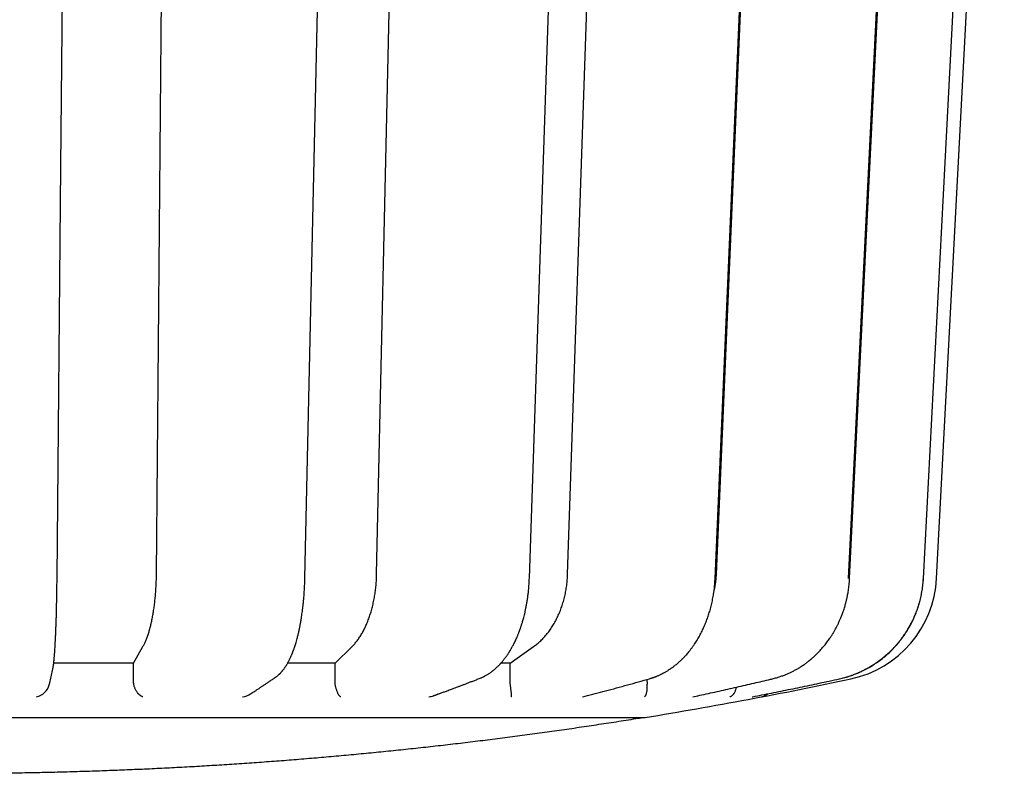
# Model space of a CAD drawing. Header units: millimetres. Extents: x 8 to 564, y 12 to 489.
# Tile 18 of 79: x 299 to 322, y 95 to 112. Entities that reach past the tile are written whole.
import ezdxf

# ---------------------------------------------------------------- set-up
doc = ezdxf.new("R2010")
doc.units = ezdxf.units.MM

msp = doc.modelspace()

# ---------------------------------------------------------------- linework, layer by layer
at = {"color": 7, "linetype": 'Continuous', "lineweight": 30}
for p, q in [((320.27, 99.465), (321.831, 129.26)), ((318.237, 99.465), (319.637, 127.762)), ((302.288, 99.564), (302.537, 127.326)), ((307.363, 99.564), (307.975, 127.326)), ((311.765, 99.564), (312.699, 127.326)), ((315.196, 99.564), (316.388, 127.326)), ((318.264, 99.466), (318.264, 99.466)), ((301.759, 97.515), (301.976, 97.896)), ((306.405, 97.515), (306.796, 97.896)), ((310.444, 97.515), (310.982, 97.896)), ((299.9, 97.381), (299.9, 97.384)), ((301.759, 97.515), (299.92, 97.515)), ((301.759, 97.083), (301.759, 97.515)), ((306.405, 97.515), (305.313, 97.515)), ((306.404, 97.083), (306.405, 97.515)), ((310.444, 97.515), (310.23, 97.515)), ((310.441, 97.083), (310.444, 97.515)), ((305.045, 97.198), (305.045, 97.199)), ((318.029, 97.151), (318.031, 97.152)), ((313.596, 97.083), (313.597, 97.139)), ((314.648, 96.737), (314.68, 96.743)), ((316.022, 96.737), (316.032, 96.739)), ((313.5, 96.26), (313.5, 96.261))]:
    msp.add_line(p, q, dxfattribs=at)
at = {"color": 7, "linetype": 'Continuous', "lineweight": 30, "flags": 128}
for points in [[(299.996, 99.478), (300.084, 108.967), (300.172, 118.457), (300.258, 127.777)], [(305.709, 99.473), (306.017, 113.265), (306.341, 127.772)], [(310.883, 99.47), (311.35, 113.262), (311.842, 127.769)], [(315.165, 99.467), (315.76, 113.26), (316.386, 127.766)], [(318.264, 99.466), (318.901, 112.348), (319.663, 127.763)], [(319.967, 99.465), (320.47, 109.058), (320.694, 113.344), (321.449, 127.762)]]:
    msp.add_lwpolyline(points, dxfattribs=at)
at = {"color": 7, "linetype": 'Continuous', "lineweight": 30}
for centre, radius, start, end in [((317.773, 99.595), 2.5, 282.001, 357), ((297.5, 194.964), 100, 279.23588, 282.0006), ((299.452, 97.109), 0.378, 280.4142, 345.6963), ((304.206, 97.197), 0.465, 278.3665, 302.4826), ((308.499, 97.246), 0.514, 277.5884, 289.9298), ((312.043, 97.216), 0.483, 277.3793, 285.0455)]:
    msp.add_arc(centre, radius, start, end, dxfattribs=at)
for points, knots in [([(299.964, 98.145), (299.965, 98.176), (299.968, 98.239), (299.972, 98.339), (299.975, 98.442), (299.979, 98.549), (299.982, 98.658), (299.985, 98.77), (299.987, 98.885), (299.99, 99.003), (299.992, 99.122), (299.994, 99.243), (299.995, 99.361), (299.996, 99.44), (299.996, 99.478)], [0, 0, 0, 0, 0.084168, 0.168096, 0.251851, 0.335499, 0.419105, 0.502733, 0.586444, 0.670303, 0.754377, 0.838426, 0.922263, 1, 1, 1, 1]), ([(301.976, 97.896), (301.988, 97.917), (302.01, 97.958), (302.042, 98.03), (302.073, 98.108), (302.102, 98.192), (302.13, 98.283), (302.155, 98.379), (302.179, 98.481), (302.2, 98.588), (302.219, 98.699), (302.236, 98.814), (302.251, 98.933), (302.263, 99.055), (302.273, 99.18), (302.281, 99.306), (302.286, 99.435), (302.287, 99.521), (302.288, 99.564)], [0, 0, 0, 0, 0.062688, 0.125134, 0.187601, 0.250354, 0.312919, 0.375275, 0.437688, 0.500421, 0.562851, 0.625075, 0.687358, 0.749964, 0.812561, 0.874921, 0.937312, 1, 1, 1, 1]), ([(305.53, 98.081), (305.534, 98.095), (305.541, 98.122), (305.551, 98.161), (305.559, 98.194), (305.566, 98.223), (305.571, 98.246), (305.575, 98.263), (305.577, 98.276), (305.579, 98.285), (305.581, 98.292), (305.582, 98.299), (305.584, 98.307), (305.586, 98.318), (305.589, 98.332), (305.593, 98.351), (305.598, 98.375), (305.603, 98.405), (305.61, 98.44), (305.617, 98.481), (305.625, 98.528), (305.634, 98.581), (305.642, 98.641), (305.652, 98.707), (305.661, 98.779), (305.67, 98.859), (305.679, 98.946), (305.687, 99.04), (305.695, 99.141), (305.701, 99.249), (305.706, 99.36), (305.708, 99.436), (305.709, 99.474)], [0, 0, 0, 0, 0.036344, 0.068166, 0.095491, 0.118339, 0.136728, 0.150668, 0.160168, 0.166022, 0.171645, 0.177431, 0.18338, 0.189492, 0.202202, 0.216568, 0.234967, 0.257496, 0.284151, 0.314926, 0.349817, 0.388822, 0.431942, 0.479181, 0.530548, 0.586057, 0.64573, 0.7096, 0.777686, 0.849786, 0.925846, 1, 1, 1, 1]), ([(306.796, 97.896), (306.816, 97.917), (306.857, 97.958), (306.915, 98.03), (306.97, 98.108), (307.023, 98.192), (307.072, 98.283), (307.118, 98.379), (307.161, 98.481), (307.2, 98.588), (307.235, 98.699), (307.266, 98.814), (307.293, 98.933), (307.316, 99.055), (307.335, 99.18), (307.349, 99.306), (307.359, 99.435), (307.361, 99.521), (307.363, 99.564)], [0, 0, 0, 0, 0.062688, 0.125134, 0.187601, 0.250354, 0.312919, 0.375275, 0.437688, 0.500421, 0.562851, 0.625075, 0.687358, 0.749964, 0.812561, 0.874921, 0.937312, 1, 1, 1, 1]), ([(310.561, 98.03), (310.568, 98.045), (310.581, 98.074), (310.599, 98.114), (310.614, 98.151), (310.627, 98.182), (310.638, 98.209), (310.646, 98.23), (310.652, 98.246), (310.656, 98.257), (310.66, 98.267), (310.663, 98.277), (310.667, 98.287), (310.673, 98.302), (310.68, 98.325), (310.69, 98.354), (310.7, 98.385), (310.711, 98.417), (310.722, 98.453), (310.734, 98.495), (310.747, 98.542), (310.761, 98.595), (310.776, 98.655), (310.791, 98.72), (310.806, 98.792), (310.821, 98.871), (310.835, 98.956), (310.849, 99.048), (310.861, 99.147), (310.871, 99.252), (310.879, 99.36), (310.882, 99.434), (310.883, 99.47)], [0, 0, 0, 0, 0.036617, 0.069132, 0.097571, 0.121956, 0.142305, 0.158629, 0.170321, 0.178472, 0.185256, 0.192423, 0.199973, 0.207905, 0.228116, 0.25045, 0.272181, 0.295601, 0.321445, 0.350995, 0.384626, 0.422057, 0.463289, 0.508327, 0.55718, 0.60986, 0.666388, 0.726792, 0.791057, 0.858999, 0.930601, 1, 1, 1, 1]), ([(310.982, 97.896), (311.01, 97.917), (311.066, 97.958), (311.146, 98.03), (311.222, 98.108), (311.294, 98.192), (311.363, 98.283), (311.426, 98.379), (311.485, 98.481), (311.539, 98.588), (311.588, 98.699), (311.631, 98.814), (311.668, 98.933), (311.7, 99.055), (311.726, 99.18), (311.745, 99.306), (311.759, 99.435), (311.763, 99.521), (311.765, 99.564)], [0, 0, 0, 0, 0.062688, 0.125134, 0.187601, 0.250354, 0.312919, 0.375275, 0.437688, 0.500421, 0.562851, 0.625075, 0.687358, 0.749964, 0.812561, 0.874921, 0.937312, 1, 1, 1, 1]), ([(314.72, 97.996), (314.741, 98.029), (314.782, 98.095), (314.838, 98.198), (314.889, 98.303), (314.936, 98.409), (314.978, 98.516), (315.015, 98.624), (315.05, 98.738), (315.082, 98.858), (315.109, 98.984), (315.131, 99.11), (315.148, 99.234), (315.159, 99.353), (315.163, 99.431), (315.165, 99.467)], [0, 0, 0, 0, 0.07996, 0.158489, 0.235654, 0.311515, 0.386127, 0.459538, 0.531792, 0.614679, 0.696109, 0.776115, 0.854427, 0.931004, 1, 1, 1, 1]), ([(315.132, 99.126), (315.137, 99.144), (315.152, 99.203), (315.171, 99.306), (315.188, 99.434), (315.193, 99.521), (315.196, 99.564)], [0, 0, 0, 0, 0.125797, 0.416641, 0.707629, 1, 1, 1, 1]), ([(316.489, 97.154), (316.519, 97.161), (316.578, 97.176), (316.662, 97.202), (316.741, 97.23), (316.814, 97.26), (316.883, 97.29), (316.949, 97.322), (317.013, 97.356), (317.074, 97.39), (317.128, 97.423), (317.174, 97.454), (317.214, 97.48), (317.246, 97.504), (317.274, 97.524), (317.298, 97.542), (317.316, 97.557), (317.332, 97.569), (317.344, 97.579), (317.356, 97.588), (317.367, 97.598), (317.379, 97.608), (317.393, 97.619), (317.411, 97.635), (317.434, 97.655), (317.463, 97.682), (317.496, 97.713), (317.531, 97.748), (317.567, 97.786), (317.605, 97.826), (317.643, 97.87), (317.681, 97.915), (317.716, 97.959), (317.75, 98.003), (317.781, 98.045), (317.816, 98.095), (317.853, 98.152), (317.891, 98.214), (317.926, 98.273), (317.956, 98.329), (317.985, 98.386), (318.014, 98.446), (318.043, 98.51), (318.073, 98.58), (318.098, 98.646), (318.12, 98.707), (318.137, 98.76), (318.153, 98.81), (318.166, 98.856), (318.177, 98.895), (318.185, 98.928), (318.191, 98.953), (318.195, 98.969), (318.197, 98.98), (318.2, 98.992), (318.204, 99.009), (318.209, 99.032), (318.214, 99.059), (318.221, 99.094), (318.229, 99.137), (318.237, 99.189), (318.245, 99.248), (318.253, 99.315), (318.26, 99.388), (318.263, 99.44), (318.264, 99.466)], [0, 0, 0, 0, 0.031192, 0.060853, 0.088966, 0.1155, 0.140443, 0.163786, 0.189234, 0.212447, 0.23342, 0.252155, 0.267242, 0.280478, 0.291863, 0.301397, 0.30908, 0.315488, 0.320307, 0.325121, 0.329984, 0.334922, 0.340597, 0.347287, 0.358144, 0.370921, 0.385619, 0.40224, 0.418705, 0.436703, 0.455939, 0.474766, 0.492931, 0.510434, 0.527274, 0.54345, 0.568381, 0.591549, 0.612955, 0.632598, 0.651963, 0.672535, 0.694651, 0.718307, 0.743496, 0.76067, 0.778429, 0.795033, 0.809646, 0.822274, 0.832921, 0.84159, 0.845185, 0.848286, 0.852005, 0.857365, 0.864364, 0.873, 0.883267, 0.8973, 0.913533, 0.931947, 0.952518, 0.975218, 1, 1, 1, 1]), ([(318.027, 97.15), (318.071, 97.16), (318.158, 97.181), (318.286, 97.22), (318.412, 97.266), (318.536, 97.319), (318.656, 97.379), (318.773, 97.446), (318.887, 97.519), (318.996, 97.598), (319.1, 97.683), (319.2, 97.774), (319.295, 97.87), (319.385, 97.971), (319.469, 98.077), (319.547, 98.188), (319.619, 98.303), (319.685, 98.421), (319.744, 98.543), (319.797, 98.669), (319.843, 98.797), (319.882, 98.927), (319.914, 99.059), (319.938, 99.193), (319.956, 99.329), (319.962, 99.419), (319.965, 99.465)], [0, 0, 0, 0, 0.041665, 0.083331, 0.124996, 0.166662, 0.208327, 0.249993, 0.29166, 0.333326, 0.374992, 0.416659, 0.458325, 0.499992, 0.541659, 0.583326, 0.624993, 0.66666, 0.708328, 0.749995, 0.791662, 0.83333, 0.874997, 0.916665, 0.958332, 1, 1, 1, 1]), ([(318.034, 97.152), (318.072, 97.162), (318.147, 97.179), (318.254, 97.212), (318.354, 97.247), (318.446, 97.284), (318.531, 97.322), (318.607, 97.36), (318.676, 97.396), (318.737, 97.431), (318.792, 97.465), (318.842, 97.498), (318.888, 97.529), (318.93, 97.559), (318.967, 97.586), (318.999, 97.61), (319.024, 97.63), (319.047, 97.649), (319.073, 97.669), (319.103, 97.695), (319.139, 97.726), (319.178, 97.761), (319.219, 97.801), (319.263, 97.845), (319.31, 97.894), (319.36, 97.95), (319.411, 98.011), (319.464, 98.078), (319.518, 98.152), (319.572, 98.232), (319.624, 98.317), (319.674, 98.406), (319.721, 98.499), (319.766, 98.598), (319.809, 98.703), (319.848, 98.815), (319.883, 98.934), (319.914, 99.058), (319.939, 99.189), (319.958, 99.325), (319.964, 99.418), (319.967, 99.465)], [0, 0, 0, 0, 0.036515, 0.071132, 0.103825, 0.134574, 0.163371, 0.190215, 0.213734, 0.235516, 0.255563, 0.273875, 0.290454, 0.30719, 0.321691, 0.333957, 0.34399, 0.351814, 0.361832, 0.374212, 0.388957, 0.406068, 0.42341, 0.442654, 0.463799, 0.486845, 0.511793, 0.538144, 0.566326, 0.596336, 0.62817, 0.658691, 0.69072, 0.724261, 0.759306, 0.795846, 0.833864, 0.87334, 0.914237, 0.956484, 1, 1, 1, 1]), ([(319.967, 99.465), (319.967, 99.465), (319.969, 99.465), (319.969, 99.465), (319.966, 99.465), (319.965, 99.465)], [0, 0, 0, 0, 0.008666, 0.512282, 1, 1, 1, 1]), ([(299.9, 97.384), (299.901, 97.39), (299.904, 97.403), (299.907, 97.422), (299.91, 97.441), (299.913, 97.459), (299.916, 97.477), (299.918, 97.492), (299.919, 97.505), (299.921, 97.517), (299.922, 97.527), (299.923, 97.538), (299.924, 97.549), (299.925, 97.56), (299.926, 97.571), (299.927, 97.582), (299.929, 97.596), (299.93, 97.614), (299.932, 97.636), (299.935, 97.664), (299.938, 97.697), (299.94, 97.734), (299.943, 97.776), (299.946, 97.82), (299.949, 97.871), (299.953, 97.928), (299.956, 97.992), (299.96, 98.064), (299.962, 98.115), (299.964, 98.142)], [0, 0, 0, 0, 0.0470006, 0.0896959, 0.1280294, 0.1620293, 0.1949922, 0.2225719, 0.2447864, 0.2631647, 0.2806594, 0.2973479, 0.3159838, 0.3335048, 0.3499128, 0.3657428, 0.3863122, 0.4127745, 0.4451427, 0.4834314, 0.5275811, 0.5775578, 0.6250271, 0.6767704, 0.7327916, 0.793101, 0.8577174, 0.9266698, 1, 1, 1, 1]), ([(305.045, 97.199), (305.053, 97.204), (305.067, 97.214), (305.086, 97.229), (305.103, 97.244), (305.116, 97.256), (305.128, 97.267), (305.137, 97.276), (305.147, 97.286), (305.159, 97.298), (305.171, 97.312), (305.183, 97.326), (305.194, 97.339), (305.203, 97.35), (305.213, 97.362), (305.224, 97.376), (305.237, 97.394), (305.25, 97.413), (305.263, 97.432), (305.275, 97.45), (305.286, 97.468), (305.296, 97.485), (305.307, 97.504), (305.319, 97.525), (305.332, 97.548), (305.344, 97.573), (305.357, 97.598), (305.371, 97.627), (305.386, 97.661), (305.399, 97.691), (305.41, 97.716), (305.417, 97.733), (305.422, 97.747), (305.426, 97.758), (305.43, 97.766), (305.433, 97.774), (305.437, 97.785), (305.442, 97.799), (305.449, 97.819), (305.459, 97.845), (305.47, 97.879), (305.483, 97.919), (305.498, 97.966), (305.514, 98.02), (305.525, 98.06), (305.531, 98.081)], [0, 0, 0, 0, 0.030638, 0.058152, 0.082568, 0.103342, 0.120508, 0.133548, 0.149325, 0.167428, 0.189159, 0.21017, 0.228461, 0.244042, 0.257595, 0.278241, 0.302529, 0.329165, 0.353937, 0.376528, 0.397356, 0.41797, 0.438519, 0.465213, 0.492198, 0.519467, 0.547066, 0.577683, 0.612833, 0.652494, 0.671293, 0.68839, 0.702207, 0.712751, 0.720027, 0.726348, 0.736308, 0.750008, 0.767441, 0.793055, 0.823942, 0.86009, 0.901488, 0.948126, 1, 1, 1, 1]), ([(309.746, 97.164), (309.756, 97.169), (309.775, 97.176), (309.801, 97.188), (309.821, 97.197), (309.836, 97.205), (309.848, 97.211), (309.865, 97.22), (309.888, 97.233), (309.916, 97.249), (309.944, 97.267), (309.971, 97.285), (309.999, 97.305), (310.023, 97.323), (310.043, 97.338), (310.058, 97.35), (310.072, 97.362), (310.086, 97.374), (310.101, 97.387), (310.12, 97.404), (310.141, 97.424), (310.164, 97.446), (310.184, 97.466), (310.202, 97.485), (310.216, 97.5), (310.228, 97.514), (310.239, 97.526), (310.25, 97.539), (310.263, 97.554), (310.279, 97.573), (310.296, 97.594), (310.316, 97.62), (310.338, 97.65), (310.362, 97.683), (310.383, 97.714), (310.4, 97.74), (310.413, 97.76), (310.423, 97.775), (310.431, 97.788), (310.439, 97.801), (310.448, 97.816), (310.457, 97.832), (310.469, 97.852), (310.482, 97.876), (310.499, 97.906), (310.518, 97.942), (310.539, 97.983), (310.554, 98.014), (310.561, 98.03)], [0, 0, 0, 0, 0.030881, 0.056321, 0.076329, 0.090901, 0.101661, 0.112913, 0.142134, 0.17221, 0.199219, 0.228314, 0.259565, 0.289046, 0.306895, 0.323423, 0.33908, 0.353999, 0.370943, 0.391199, 0.418881, 0.445661, 0.470102, 0.492199, 0.508426, 0.523253, 0.536685, 0.549617, 0.565803, 0.585653, 0.608596, 0.6313, 0.665393, 0.697563, 0.727778, 0.754462, 0.769847, 0.783313, 0.794864, 0.806102, 0.818711, 0.833443, 0.849665, 0.870509, 0.895969, 0.92604, 0.960718, 1, 1, 1, 1]), ([(313.655, 97.155), (313.665, 97.158), (313.683, 97.163), (313.708, 97.171), (313.73, 97.179), (313.749, 97.185), (313.768, 97.192), (313.788, 97.2), (313.812, 97.209), (313.837, 97.22), (313.863, 97.231), (313.887, 97.242), (313.906, 97.251), (313.923, 97.259), (313.938, 97.266), (313.954, 97.275), (313.971, 97.284), (313.991, 97.295), (314.014, 97.307), (314.039, 97.322), (314.066, 97.338), (314.093, 97.355), (314.117, 97.371), (314.137, 97.384), (314.154, 97.396), (314.172, 97.408), (314.192, 97.423), (314.215, 97.44), (314.242, 97.461), (314.271, 97.485), (314.302, 97.511), (314.331, 97.536), (314.358, 97.56), (314.381, 97.582), (314.398, 97.599), (314.411, 97.612), (314.422, 97.623), (314.435, 97.635), (314.451, 97.652), (314.471, 97.673), (314.496, 97.701), (314.526, 97.734), (314.556, 97.771), (314.584, 97.805), (314.606, 97.834), (314.626, 97.861), (314.646, 97.887), (314.668, 97.919), (314.693, 97.955), (314.711, 97.982), (314.72, 97.996)], [0, 0, 0, 0, 0.023099, 0.043243, 0.060441, 0.07475, 0.089471, 0.106135, 0.124983, 0.146014, 0.168456, 0.188383, 0.204631, 0.21726, 0.229408, 0.24285, 0.257586, 0.273593, 0.293734, 0.315438, 0.338706, 0.363167, 0.384846, 0.402672, 0.416166, 0.431166, 0.449597, 0.471385, 0.493961, 0.523695, 0.552584, 0.580632, 0.607298, 0.629863, 0.647965, 0.659064, 0.668437, 0.680973, 0.697307, 0.717434, 0.741326, 0.777708, 0.810953, 0.84107, 0.868155, 0.886982, 0.909579, 0.935948, 0.966087, 1, 1, 1, 1]), ([(299.818, 97.015), (299.824, 97.042), (299.841, 97.114), (299.868, 97.235), (299.889, 97.332), (299.9, 97.381)], [0, 0, 0, 0, 0.229104, 0.614517, 1, 1, 1, 1]), ([(304.456, 96.805), (304.473, 96.815), (304.506, 96.836), (304.557, 96.869), (304.611, 96.904), (304.668, 96.942), (304.726, 96.98), (304.786, 97.02), (304.847, 97.062), (304.911, 97.105), (304.977, 97.151), (305.022, 97.182), (305.045, 97.198)], [0, 0, 0, 0, 0.081842, 0.169069, 0.260997, 0.357625, 0.458954, 0.5588, 0.662827, 0.771035, 0.883426, 1, 1, 1, 1]), ([(308.674, 96.763), (308.678, 96.764), (308.689, 96.768), (308.706, 96.774), (308.725, 96.781), (308.74, 96.786), (308.75, 96.79), (308.758, 96.793), (308.767, 96.796), (308.778, 96.8), (308.792, 96.805), (308.811, 96.812), (308.834, 96.82), (308.862, 96.83), (308.894, 96.842), (308.93, 96.855), (308.971, 96.87), (309.015, 96.886), (309.064, 96.904), (309.116, 96.924), (309.173, 96.945), (309.234, 96.967), (309.299, 96.992), (309.366, 97.017), (309.436, 97.044), (309.508, 97.072), (309.584, 97.101), (309.664, 97.132), (309.718, 97.154), (309.746, 97.164)], [0, 0, 0, 0, 0.00999, 0.031243, 0.048671, 0.062276, 0.072057, 0.078052, 0.085818, 0.096276, 0.109424, 0.125262, 0.147625, 0.173802, 0.203793, 0.237597, 0.275215, 0.316647, 0.361894, 0.410955, 0.463831, 0.520522, 0.581029, 0.645352, 0.709494, 0.77703, 0.847959, 0.922282, 1, 1, 1, 1]), ([(312.168, 96.75), (312.325, 96.79), (312.651, 96.875), (313.146, 97.011), (313.485, 97.107), (313.655, 97.155)], [0, 0, 0, 0, 0.314738, 0.657336, 1, 1, 1, 1]), ([(314.68, 96.743), (314.74, 96.756), (314.934, 96.797), (315.261, 96.869), (315.662, 96.96), (316.055, 97.05), (316.329, 97.115), (316.469, 97.148), (316.483, 97.152)], [0, 0, 0, 0, 0.099595, 0.321771, 0.543948, 0.766125, 0.97661, 1, 1, 1, 1]), ([(316.032, 96.739), (316.103, 96.752), (316.321, 96.795), (316.686, 96.868), (317.127, 96.958), (317.574, 97.052), (317.875, 97.117), (318.029, 97.15)], [0, 0, 0, 0, 0.106315, 0.326896, 0.547476, 0.768057, 1, 1, 1, 1]), ([(316.483, 97.152), (316.485, 97.152), (316.487, 97.152), (316.489, 97.153), (316.489, 97.154)], [0, 0, 0, 0, 0.723053, 1, 1, 1, 1]), ([(301.765, 97.026), (301.763, 97.036), (301.76, 97.054), (301.76, 97.074), (301.759, 97.083)], [0, 0, 0, 0, 0.497389, 1, 1, 1, 1]), ([(301.975, 96.737), (301.975, 96.737), (301.975, 96.737), (301.973, 96.737), (301.969, 96.738), (301.964, 96.74), (301.958, 96.742), (301.953, 96.744), (301.948, 96.747), (301.942, 96.749), (301.936, 96.753), (301.929, 96.757), (301.921, 96.762), (301.913, 96.768), (301.904, 96.775), (301.894, 96.782), (301.885, 96.79), (301.877, 96.799), (301.868, 96.808), (301.861, 96.816), (301.848, 96.832), (301.832, 96.854), (301.813, 96.887), (301.798, 96.918), (301.786, 96.947), (301.777, 96.974), (301.77, 97), (301.766, 97.018), (301.765, 97.026)], [0, 0, 0, 0, 0.000868, 0.002168, 0.019323, 0.039747, 0.067377, 0.086405, 0.107789, 0.131533, 0.157636, 0.186101, 0.21693, 0.250123, 0.289831, 0.328207, 0.365253, 0.400972, 0.435367, 0.468441, 0.5002, 0.596889, 0.687688, 0.772928, 0.833477, 0.891339, 0.946755, 1, 1, 1, 1]), ([(306.408, 97.026), (306.407, 97.036), (306.404, 97.054), (306.404, 97.074), (306.404, 97.083)], [0, 0, 0, 0, 0.497389, 1, 1, 1, 1]), ([(306.534, 96.737), (306.533, 96.737), (306.533, 96.737), (306.532, 96.737), (306.53, 96.738), (306.527, 96.74), (306.524, 96.742), (306.522, 96.744), (306.519, 96.747), (306.516, 96.749), (306.513, 96.753), (306.509, 96.757), (306.505, 96.762), (306.5, 96.768), (306.495, 96.775), (306.49, 96.782), (306.485, 96.79), (306.48, 96.799), (306.475, 96.808), (306.471, 96.816), (306.464, 96.832), (306.454, 96.854), (306.442, 96.887), (306.432, 96.918), (306.424, 96.947), (306.418, 96.974), (306.413, 97), (306.41, 97.018), (306.408, 97.026)], [0, 0, 0, 0, 0.000868, 0.002168, 0.019323, 0.039747, 0.067377, 0.086405, 0.107789, 0.131533, 0.157636, 0.186101, 0.21693, 0.250123, 0.289831, 0.328207, 0.365253, 0.400972, 0.435367, 0.468441, 0.5002, 0.596889, 0.687688, 0.772928, 0.833477, 0.891339, 0.946755, 1, 1, 1, 1]), ([(310.444, 97.026), (310.443, 97.036), (310.441, 97.054), (310.441, 97.074), (310.441, 97.083)], [0, 0, 0, 0, 0.497389, 1, 1, 1, 1]), ([(310.476, 96.737), (310.476, 96.737), (310.476, 96.737), (310.476, 96.737), (310.476, 96.738), (310.475, 96.74), (310.475, 96.742), (310.475, 96.744), (310.475, 96.747), (310.475, 96.749), (310.475, 96.753), (310.475, 96.757), (310.475, 96.762), (310.475, 96.768), (310.474, 96.775), (310.473, 96.782), (310.472, 96.79), (310.472, 96.799), (310.471, 96.808), (310.47, 96.816), (310.468, 96.832), (310.466, 96.854), (310.462, 96.887), (310.458, 96.918), (310.455, 96.947), (310.451, 96.974), (310.448, 97), (310.446, 97.018), (310.444, 97.026)], [0, 0, 0, 0, 0.000868, 0.002168, 0.019323, 0.039747, 0.067377, 0.086405, 0.107789, 0.131533, 0.157636, 0.186101, 0.21693, 0.250123, 0.289831, 0.328207, 0.365253, 0.400972, 0.435367, 0.468441, 0.5002, 0.596889, 0.687688, 0.772928, 0.833477, 0.891339, 0.946755, 1, 1, 1, 1]), ([(313.535, 96.737), (313.539, 96.74), (313.548, 96.745), (313.559, 96.759), (313.568, 96.773), (313.575, 96.788), (313.58, 96.8), (313.582, 96.807), (313.583, 96.811), (313.584, 96.815), (313.585, 96.818), (313.586, 96.822), (313.589, 96.834), (313.594, 96.854), (313.598, 96.887), (313.601, 96.918), (313.602, 96.947), (313.602, 96.974), (313.601, 97), (313.599, 97.018), (313.599, 97.026)], [0, 0, 0, 0, 0.106357, 0.203522, 0.291479, 0.358245, 0.418511, 0.433223, 0.44749, 0.461313, 0.474691, 0.487625, 0.500116, 0.596815, 0.687625, 0.772879, 0.833438, 0.891312, 0.946741, 1, 1, 1, 1]), ([(313.596, 97.083), (313.597, 97.074), (313.597, 97.055), (313.598, 97.036), (313.599, 97.026)], [0, 0, 0, 0, 0.499997, 1, 1, 1, 1]), ([(315.501, 96.737), (315.509, 96.74), (315.526, 96.745), (315.549, 96.759), (315.567, 96.773), (315.582, 96.788), (315.592, 96.8), (315.597, 96.807), (315.6, 96.811), (315.602, 96.815), (315.605, 96.818), (315.607, 96.822), (315.614, 96.834), (315.625, 96.854), (315.638, 96.887), (315.646, 96.918), (315.651, 96.942), (315.652, 96.955), (315.653, 96.958)], [0, 0, 0, 0, 0.124377, 0.238004, 0.340862, 0.41894, 0.489415, 0.50662, 0.523304, 0.539468, 0.555113, 0.570238, 0.584845, 0.697925, 0.804119, 0.903816, 0.974635, 1, 1, 1, 1]), ([(316.24, 96.737), (316.24, 96.737), (316.244, 96.738), (316.252, 96.74), (316.262, 96.742), (316.271, 96.745), (316.278, 96.747), (316.286, 96.75), (316.295, 96.753), (316.304, 96.757), (316.314, 96.762), (316.324, 96.768), (316.336, 96.774), (316.348, 96.782), (316.359, 96.79), (316.369, 96.799), (316.376, 96.804), (316.379, 96.807)], [0, 0, 0, 0, 0.0192935, 0.0763823, 0.167393, 0.211003, 0.2595486, 0.3130327, 0.3714586, 0.4348292, 0.5031477, 0.5764173, 0.6681953, 0.756899, 0.8425334, 0.9251045, 1, 1, 1, 1]), ([(281.45, 96.261), (281.45, 96.261), (281.449, 96.261), (281.453, 96.261), (281.464, 96.261), (281.482, 96.261), (281.506, 96.261), (281.538, 96.261), (281.576, 96.261), (281.62, 96.261), (281.671, 96.261), (281.726, 96.261), (281.787, 96.261), (281.853, 96.261), (281.925, 96.261), (282.006, 96.261), (282.097, 96.261), (282.198, 96.261), (282.306, 96.261), (282.422, 96.261), (282.544, 96.261), (282.673, 96.261), (282.81, 96.261), (282.95, 96.261), (283.095, 96.261), (283.243, 96.261), (283.398, 96.261), (283.558, 96.261), (283.724, 96.261), (283.893, 96.261), (284.064, 96.261), (284.236, 96.261), (284.414, 96.261), (284.596, 96.261), (284.79, 96.261), (284.997, 96.261), (285.218, 96.261), (285.444, 96.261), (285.675, 96.261), (285.912, 96.261), (286.155, 96.261), (286.403, 96.261), (286.652, 96.261), (286.901, 96.261), (287.151, 96.261), (287.405, 96.261), (287.663, 96.261), (287.925, 96.261), (288.187, 96.261), (288.447, 96.261), (288.705, 96.261), (288.966, 96.261), (289.231, 96.261), (289.509, 96.261), (289.801, 96.261), (290.107, 96.261), (290.416, 96.261), (290.729, 96.261), (291.045, 96.261), (291.364, 96.261), (291.686, 96.261), (292.005, 96.261), (292.321, 96.261), (292.634, 96.261), (292.949, 96.261), (293.266, 96.261), (293.584, 96.261), (293.898, 96.261), (294.208, 96.261), (294.513, 96.261), (294.818, 96.261), (295.125, 96.261), (295.445, 96.261), (295.777, 96.261), (296.122, 96.261), (296.468, 96.261), (296.814, 96.261), (297.16, 96.261), (297.507, 96.261), (297.854, 96.261), (298.194, 96.261), (298.529, 96.261), (298.858, 96.261), (299.186, 96.261), (299.513, 96.261), (299.839, 96.261), (300.158, 96.261), (300.47, 96.261), (300.775, 96.261), (301.079, 96.261), (301.381, 96.261), (301.693, 96.261), (302.015, 96.261), (302.347, 96.261), (302.676, 96.261), (303.003, 96.261), (303.327, 96.261), (303.649, 96.261), (303.968, 96.261), (304.278, 96.261), (304.581, 96.261), (304.875, 96.261), (305.166, 96.261), (305.454, 96.261), (305.738, 96.261), (306.014, 96.261), (306.281, 96.261), (306.539, 96.261), (306.794, 96.261), (307.046, 96.261), (307.303, 96.261), (307.566, 96.261), (307.834, 96.261), (308.096, 96.261), (308.354, 96.261), (308.607, 96.261), (308.855, 96.261), (309.098, 96.261), (309.255, 96.261), (309.333, 96.261)], [0, 0, 0, 0, 0.000182, 0.009182, 0.018182, 0.026735, 0.035287, 0.04384, 0.052393, 0.060945, 0.069498, 0.077562, 0.085626, 0.09369, 0.101754, 0.109818, 0.118818, 0.127818, 0.136818, 0.145818, 0.154818, 0.163818, 0.172818, 0.181818, 0.190371, 0.198924, 0.207476, 0.216029, 0.224582, 0.233135, 0.241199, 0.249263, 0.257327, 0.265391, 0.273455, 0.282455, 0.291455, 0.300455, 0.309455, 0.318455, 0.327455, 0.336455, 0.345455, 0.354007, 0.36256, 0.371113, 0.379665, 0.388218, 0.396771, 0.404835, 0.412899, 0.420963, 0.429027, 0.437091, 0.446091, 0.455091, 0.464091, 0.473091, 0.482091, 0.491091, 0.500091, 0.509091, 0.517644, 0.526196, 0.534749, 0.543302, 0.551855, 0.560407, 0.568471, 0.576535, 0.584599, 0.592663, 0.600727, 0.609727, 0.618727, 0.627727, 0.636727, 0.645727, 0.654727, 0.663727, 0.672727, 0.68128, 0.689833, 0.698385, 0.706938, 0.715491, 0.724044, 0.732108, 0.740172, 0.748236, 0.7563, 0.764364, 0.773364, 0.782364, 0.791364, 0.800364, 0.809364, 0.818364, 0.827364, 0.836364, 0.844916, 0.853469, 0.862022, 0.870575, 0.879127, 0.88768, 0.895744, 0.903808, 0.911872, 0.919936, 0.928, 0.937, 0.946, 0.955, 0.964, 0.973, 0.982, 0.991, 1, 1, 1, 1]), ([(281.5, 96.261), (281.573, 96.249), (281.798, 96.213), (282.174, 96.154), (282.629, 96.084), (283.084, 96.017), (283.539, 95.952), (283.995, 95.888), (284.451, 95.827), (284.907, 95.768), (285.364, 95.711), (285.821, 95.657), (286.278, 95.604), (286.735, 95.553), (287.192, 95.505), (287.65, 95.459), (288.108, 95.414), (288.566, 95.372), (289.025, 95.332), (289.483, 95.294), (289.942, 95.258), (290.401, 95.225), (290.86, 95.193), (291.319, 95.163), (291.778, 95.136), (292.238, 95.111), (292.697, 95.088), (293.157, 95.067), (293.617, 95.048), (294.076, 95.031), (294.536, 95.016), (294.996, 95.004), (295.456, 94.993), (295.917, 94.985), (296.377, 94.979), (296.837, 94.974), (297.297, 94.972), (297.757, 94.973), (298.217, 94.975), (298.678, 94.979), (299.138, 94.986), (299.598, 94.994), (300.058, 95.005), (300.518, 95.018), (300.978, 95.033), (301.438, 95.05), (301.898, 95.069), (302.357, 95.09), (302.817, 95.114), (303.277, 95.139), (303.736, 95.167), (304.195, 95.197), (304.655, 95.229), (305.114, 95.262), (305.572, 95.299), (306.031, 95.337), (306.49, 95.377), (306.948, 95.42), (307.406, 95.464), (307.864, 95.511), (308.322, 95.56), (308.779, 95.61), (309.236, 95.663), (309.693, 95.718), (310.15, 95.776), (310.607, 95.835), (311.063, 95.896), (311.519, 95.96), (311.975, 96.025), (312.43, 96.093), (312.885, 96.163), (313.242, 96.219), (313.447, 96.252), (313.5, 96.261)], [0, 0, 0, 0, 0.006926, 0.02124, 0.035554, 0.049868, 0.064182, 0.078497, 0.092811, 0.107126, 0.121441, 0.135756, 0.150071, 0.164387, 0.178702, 0.193018, 0.207334, 0.22165, 0.235966, 0.250283, 0.264599, 0.278916, 0.293233, 0.30755, 0.321867, 0.336184, 0.350502, 0.364819, 0.379137, 0.393455, 0.407773, 0.422091, 0.436409, 0.450728, 0.465047, 0.479365, 0.493684, 0.508003, 0.522323, 0.536642, 0.550962, 0.565281, 0.579601, 0.593921, 0.608241, 0.622562, 0.636882, 0.651203, 0.665524, 0.679845, 0.694166, 0.708487, 0.722808, 0.73713, 0.751451, 0.765773, 0.780095, 0.794417, 0.80874, 0.823062, 0.837385, 0.851708, 0.866031, 0.880354, 0.894677, 0.909, 0.923324, 0.937648, 0.951972, 0.966296, 0.98062, 0.994944, 1, 1, 1, 1]), ([(309.333, 96.261), (309.407, 96.261), (309.554, 96.261), (309.769, 96.261), (309.979, 96.261), (310.184, 96.261), (310.383, 96.261), (310.573, 96.261), (310.754, 96.261), (310.927, 96.261), (311.095, 96.261), (311.257, 96.261), (311.421, 96.261), (311.584, 96.261), (311.747, 96.261), (311.904, 96.261), (312.053, 96.261), (312.196, 96.261), (312.332, 96.261), (312.461, 96.261), (312.581, 96.261), (312.693, 96.261), (312.796, 96.261), (312.892, 96.261), (312.983, 96.261), (313.066, 96.261), (313.142, 96.261), (313.21, 96.261), (313.271, 96.261), (313.325, 96.261), (313.374, 96.261), (313.419, 96.261), (313.458, 96.261), (313.492, 96.261), (313.518, 96.261), (313.536, 96.261), (313.548, 96.261), (313.549, 96.261), (313.55, 96.261)], [0, 0, 0, 0, 0.027671, 0.055341, 0.083012, 0.110682, 0.138353, 0.166024, 0.192113, 0.218203, 0.244292, 0.270381, 0.296471, 0.325589, 0.354706, 0.383824, 0.412941, 0.442059, 0.471177, 0.500294, 0.529412, 0.557082, 0.584753, 0.612424, 0.640094, 0.667765, 0.695435, 0.721525, 0.747614, 0.773704, 0.799793, 0.825883, 0.855, 0.884118, 0.913236, 0.942353, 0.971471, 1, 1, 1, 1])]:
    msp.add_open_spline(points, degree=3, knots=knots, dxfattribs=at)

doc.saveas('drawing.dxf')
